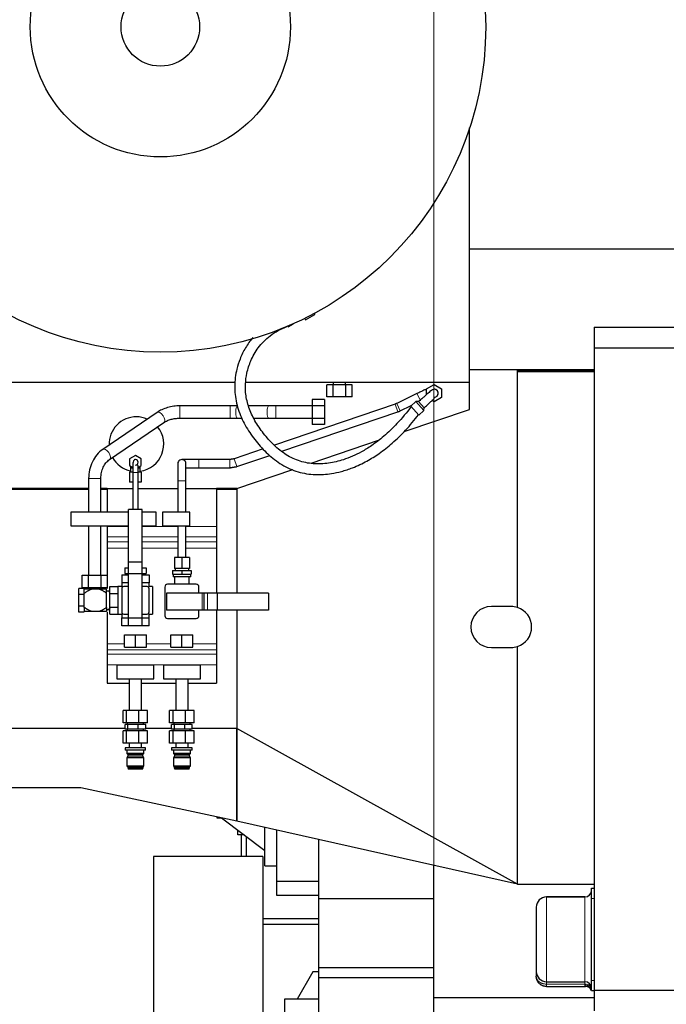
# Model space of a CAD drawing. Header units: inches. Extents: x 0 to 20790, y -12 to 14700.
# Tile 171 of 184: x 13838 to 14784, y 10665 to 12106. Entities that reach past the tile are written whole.
import ezdxf

# ---------------------------------------------------------------- set-up
doc = ezdxf.new("R2010")
doc.units = ezdxf.units.IN
doc.layers.add('1', color=7, linetype='Continuous', true_color=0xffffff)
doc.layers.add('254', color=7, linetype='Continuous', true_color=0xffffff)
doc.styles.add('latin_extended', font='simplex.shx')
doc.dimstyles.get("Standard").update_dxf_attribs({"dimtxt": 0.18, "dimasz": 0.18, "dimexe": 0.18, "dimexo": 0.0625, "dimgap": 0.09, "dimtad": 0, "dimtih": 1, "dimtoh": 1, "dimdec": 4, "dimzin": 0, "dimdsep": 46, "dimtxsty": 'Standard', "dimcen": 0.09, "dimadec": 0, "dimazin": 0, "dimtfac": 1, "dimtdec": 4, "dimtofl": 0, "dimtmove": 0, "dimatfit": 3, "dimfxl": 1, "dimtolj": 1, "dimtzin": 0, "dimarcsym": 0})

# ---------------------------------------------------------------- blocks, each defined once
blk = doc.blocks.new('_U16')
at = {"layer": '254', "color": 3, "linetype": 'Continuous', "lineweight": 13, "transparency": 16777216}
for p, q in [((14045.2, 12737.5), (14045.2, 12998.8)), ((14444.1, 9780.3), (14444.1, 12998.8)), ((14045.2, 12963.8), (13339.4, 12963.8)), ((14167.7, 12963.8), (14321.6, 12963.8))]:
    blk.add_line(p, q, dxfattribs=at)
at = {"layer": '254', "color": 3, "transparency": 16777216}
for points in [[(14167.7, 12984.2), (14167.7, 12943.3), (14045.2, 12963.8)], [(14321.6, 12943.3), (14321.6, 12984.2), (14444.1, 12963.8)]]:
    blk.add_solid(points, dxfattribs=at)
at = {"layer": 'Defpoints', "color": 0, "transparency": 16777216}
for p in [(14444.1, 12963.8), (14045.2, 12702.5), (14444.1, 9745.3)]:
    blk.add_point(p, dxfattribs=at)
at = {"layer": '254', "color": 2, "lineweight": 13, "transparency": 16777216, "insert": (13400.6, 13147.5), "char_height": 122.5, "attachment_point": 1, "style": 'latin_extended'}
blk.add_mtext('\\A1;399', dxfattribs=at)

msp = doc.modelspace()

# ---------------------------------------------------------------- linework, layer by layer
at = {"layer": '1', "color": 2, "linetype": 'Continuous', "lineweight": 25}
for p, q in [((14496.553, 11575.324), (14496.553, 11947.623)), ((14816.053, 11770.324), (14496.553, 11770.324)), ((14255.352, 11668.793), (14256.435, 11666.918)), ((14256.435, 11666.918), (14269.858, 11674.668)), ((14269.143, 11675.907), (14269.858, 11674.668)), ((14230.514, 11657.365), (14231.007, 11656.511)), ((14231.007, 11656.511), (14238.611, 11660.902)), ((14678.553, 11655.825), (14678.553, 11625.825)), ((14678.553, 11655.825), (15363.553, 11655.825)), ((14678.553, 11625.825), (15363.553, 11625.825)), ((14678.553, 11625.825), (14678.553, 10685.825)), ((14496.553, 11593.824), (14566.405, 11593.824)), ((14566.405, 11593.824), (14678.553, 11593.824)), ((14566.405, 11592.324), (14566.405, 11593.824)), ((14566.405, 11592.324), (14678.553, 11592.324)), ((14566.405, 11591.324), (14566.405, 11592.324)), ((14566.405, 11591.324), (14678.553, 11591.324)), ((14566.405, 11245.898), (14566.405, 11591.324)), ((14566.82, 11591.324), (14566.82, 11592.324)), ((14574.553, 11592.325), (14574.553, 11591.325)), ((14651.053, 11592.324), (14678.552, 11592.324)), ((14651.053, 11592.324), (14651.053, 11591.316)), ((13748.553, 11575.324), (14153.618, 11575.324)), ((14168.87, 11575.324), (14496.553, 11575.324)), ((14296.815, 11571.824), (14287.578, 11571.824)), ((14287.578, 11553.824), (14287.578, 11571.824)), ((14315.29, 11571.824), (14296.815, 11571.824)), ((14296.815, 11553.824), (14296.815, 11571.824)), ((14297.053, 11575.325), (14297.053, 11571.824)), ((14315.053, 11571.824), (14315.053, 11575.325)), ((14324.528, 11571.824), (14315.29, 11571.824)), ((14315.29, 11553.824), (14315.29, 11571.824)), ((14324.528, 11553.824), (14324.528, 11571.824)), ((14433.598, 11565.649), (14444.553, 11571.974)), ((14444.553, 11571.974), (14455.508, 11565.649)), ((14496.138, 11535.745), (14496.138, 11575.324)), ((14296.815, 11553.824), (14287.578, 11553.824)), ((14315.29, 11553.824), (14296.815, 11553.824)), ((14324.528, 11553.824), (14315.29, 11553.824)), ((14419.452, 11558.773), (14389.838, 11544.351)), ((14419.452, 11558.773), (14419.549, 11558.573)), ((14433.598, 11557.432), (14433.598, 11565.649)), ((14445.423, 11565.261), (14445.423, 11565.261)), ((14455.508, 11565.649), (14455.508, 11552.999)), ((14146.306, 11540.824), (14072.52, 11540.824)), ((14202.466, 11540.824), (14172.844, 11540.824)), ((14387.634, 11543.444), (14210.912, 11483.364)), ((14266.053, 11540.824), (14212.819, 11540.824)), ((14266.053, 11550.299), (14266.053, 11541.062)), ((14284.053, 11550.299), (14266.053, 11550.299)), ((14266.053, 11541.062), (14266.053, 11522.587)), ((14284.053, 11541.062), (14266.053, 11541.062)), ((14284.053, 11550.299), (14284.053, 11541.062)), ((14284.053, 11541.062), (14284.053, 11522.587)), ((14395.092, 11533.563), (14411.208, 11541.411)), ((14417.723, 11547.277), (14410.291, 11540.585)), ((14410.291, 11540.585), (14422.335, 11527.209)), ((14417.723, 11547.277), (14429.767, 11533.9)), ((14421.959, 11547.055), (14417.723, 11547.277)), ((14429.989, 11538.137), (14421.961, 11547.053)), ((14444.553, 11546.674), (14441.404, 11548.492)), ((14455.508, 11552.999), (14444.553, 11546.674)), ((14039.169, 11531.282), (13959.71, 11477.158)), ((14221.741, 11474.371), (14391.496, 11532.083)), ((14400.617, 11503.225), (14496.138, 11535.745)), ((14422.335, 11527.209), (14429.767, 11533.9)), ((14429.767, 11533.9), (14429.989, 11538.137)), ((13969.843, 11462.281), (14049.302, 11516.406)), ((14072.52, 11522.824), (14146.306, 11522.824)), ((14156.659, 11522.824), (14163.718, 11522.824)), ((14180.615, 11522.824), (14202.466, 11522.824)), ((14212.819, 11522.824), (14266.053, 11522.824)), ((14266.053, 11522.587), (14266.053, 11513.349)), ((14284.053, 11522.587), (14266.053, 11522.587)), ((14284.053, 11513.349), (14266.053, 11513.349)), ((14284.053, 11522.587), (14284.053, 11513.349)), ((14264.476, 11456.877), (14363.239, 11490.5)), ((14007.547, 11468.139), (13999.047, 11463.232)), ((14016.047, 11463.232), (14007.547, 11468.139)), ((14194.609, 11477.821), (14152, 11463.335)), ((14155.863, 11451.974), (14204.157, 11468.393)), ((13999.047, 11463.232), (13999.047, 11453.417)), ((13999.047, 11453.417), (14003.619, 11450.777)), ((14011.505, 11450.794), (14016.047, 11453.417)), ((14016.047, 11453.417), (14016.047, 11463.232)), ((14145.884, 11462.324), (14100.547, 11462.324)), ((14003.549, 11443.824), (13999.047, 11443.824)), ((13999.047, 11443.824), (13999.047, 11429.324)), ((14000.547, 11449.824), (14000.547, 11443.824)), ((14003.547, 11443.324), (14003.547, 11389.324)), ((14016.047, 11443.824), (14011.547, 11443.824)), ((14011.547, 11389.324), (14011.547, 11443.324)), ((14014.547, 11443.824), (14014.547, 11449.824)), ((14016.047, 11443.824), (14016.047, 11429.324)), ((14100.547, 11450.324), (14145.884, 11450.324)), ((14156.053, 11419.966), (14237.854, 11447.814)), ((13939.047, 11434.665), (13939.047, 11385.324)), ((13957.047, 11385.324), (13957.047, 11434.665)), ((14003.547, 11429.324), (13999.047, 11429.324)), ((14003.547, 11429.324), (14003.547, 11420.049)), ((14016.047, 11429.324), (14011.547, 11429.324)), ((14011.547, 11420.049), (14011.547, 11429.324)), ((14069.547, 11431.324), (14069.547, 11385.324)), ((14081.547, 11385.324), (14081.547, 11431.324)), ((13939.049, 11419.824), (13750.053, 11419.824)), ((13927.553, 11419.701), (13750.053, 11419.701)), ((13939.051, 11418.324), (13750.053, 11418.324)), ((13939.049, 11419.707), (13927.553, 11419.701)), ((13966.052, 11419.824), (13957.047, 11419.824)), ((13966.051, 11418.324), (13957.047, 11418.324)), ((13966.055, 11419.722), (13957.051, 11419.717)), ((13966.053, 11420.049), (13966.053, 11385.324)), ((13966.053, 11420.049), (14003.548, 11420.049)), ((14011.548, 11420.049), (14069.545, 11420.049)), ((14081.545, 11420.049), (14126.053, 11420.049)), ((14155.638, 11419.824), (14126.049, 11419.824)), ((14156.053, 11419.824), (14126.051, 11419.808)), ((14155.886, 11418.324), (14126.051, 11418.324)), ((14126.053, 11420.049), (14126.053, 11364.375)), ((14156.053, 11419.966), (14155.638, 11419.824)), ((14155.886, 11418.324), (14156.053, 11418.381)), ((14156.053, 11419.966), (14156.053, 11418.381)), ((14156.053, 11419.824), (14156.053, 11266.727)), ((14156.053, 11418.381), (14156.053, 11266.727)), ((13913.047, 11385.324), (13913.047, 11365.324)), ((13997.545, 11385.324), (13913.047, 11385.324)), ((14017.547, 11389.324), (13997.547, 11389.324)), ((13997.547, 11312.219), (13997.547, 11389.324)), ((14038.047, 11385.324), (14017.545, 11385.324)), ((14017.547, 11312.219), (14017.547, 11389.324)), ((14038.047, 11365.324), (14038.047, 11385.324)), ((14047.053, 11385.324), (14047.053, 11365.324)), ((14087.053, 11385.324), (14047.053, 11385.324)), ((14087.053, 11365.324), (14087.053, 11385.324)), ((13913.047, 11365.324), (13997.545, 11365.324)), ((13939.047, 11365.324), (13939.047, 11293.324)), ((13957.047, 11293.324), (13957.047, 11365.324)), ((13966.053, 11365.324), (13966.053, 11364.375)), ((13966.053, 11364.375), (13966.053, 11349.054)), ((14017.545, 11365.324), (14038.047, 11365.324)), ((14047.053, 11365.324), (14087.053, 11365.324)), ((14069.547, 11365.324), (14069.547, 11318.824)), ((14081.547, 11318.824), (14081.547, 11365.324)), ((14126.053, 11364.375), (14126.053, 11349.054)), ((13966.053, 11349.054), (13966.053, 11341.864)), ((13966.053, 11341.864), (13966.053, 11332.671)), ((14126.053, 11349.054), (14126.053, 11341.864)), ((14126.053, 11341.864), (14126.053, 11332.671)), ((13966.053, 11332.671), (13966.053, 11293.324)), ((14126.053, 11332.671), (14126.053, 11266.73)), ((13997.547, 11295.324), (13997.547, 11312.219)), ((14017.547, 11312.219), (13997.547, 11312.219)), ((14017.547, 11295.324), (14017.547, 11312.219)), ((14075.547, 11318.824), (14064.547, 11318.824)), ((14064.547, 11318.824), (14064.547, 11302.824)), ((14086.547, 11318.824), (14075.547, 11318.824)), ((14075.547, 11318.824), (14075.547, 11302.824)), ((14086.547, 11318.824), (14086.547, 11302.824)), ((13991.959, 11303.824), (13997.547, 11303.824)), ((13991.959, 11303.824), (13991.959, 11295.824)), ((13991.959, 11295.824), (13997.547, 11295.824)), ((13997.612, 11294.824), (13994.547, 11294.824)), ((13994.547, 11294.824), (13994.547, 11293.824)), ((13997.547, 11230.324), (13997.547, 11295.324)), ((14017.547, 11295.324), (13997.547, 11295.324)), ((14020.547, 11294.824), (14017.481, 11294.824)), ((14017.547, 11303.824), (14023.136, 11303.824)), ((14017.547, 11295.824), (14023.136, 11295.824)), ((14017.547, 11230.324), (14017.547, 11295.324)), ((14020.547, 11293.824), (14020.547, 11294.824)), ((14023.136, 11303.824), (14023.136, 11295.824)), ((14062.047, 11299.824), (14075.547, 11299.824)), ((14062.047, 11299.824), (14062.047, 11294.824)), ((14062.047, 11294.824), (14075.547, 11294.824)), ((14062.547, 11294.824), (14062.547, 11290.824)), ((14075.547, 11302.824), (14064.547, 11302.824)), ((14065.613, 11302.824), (14065.613, 11299.824)), ((14086.547, 11302.824), (14075.547, 11302.824)), ((14075.547, 11299.824), (14089.047, 11299.824)), ((14075.547, 11299.824), (14075.547, 11294.824)), ((14075.547, 11294.824), (14089.047, 11294.824)), ((14085.482, 11299.824), (14085.482, 11302.824)), ((14088.547, 11290.824), (14088.547, 11294.824)), ((14089.047, 11299.824), (14089.047, 11294.824)), ((13929.572, 11293.324), (13938.81, 11293.324)), ((13929.572, 11275.324), (13929.572, 11293.324)), ((13938.81, 11293.324), (13957.285, 11293.324)), ((13938.81, 11275.324), (13938.81, 11293.324)), ((13957.285, 11293.324), (13966.522, 11293.324)), ((13957.285, 11275.324), (13957.285, 11293.324)), ((13966.522, 11275.324), (13966.522, 11293.324)), ((13987.547, 11293.824), (13997.547, 11293.824)), ((13987.547, 11293.824), (13987.547, 11281.824)), ((13997.547, 11281.824), (13987.547, 11281.824)), ((13987.547, 11281.824), (13987.547, 11276.324)), ((14017.547, 11293.824), (14027.547, 11293.824)), ((14027.547, 11281.824), (14017.547, 11281.824)), ((14027.547, 11293.824), (14027.547, 11281.824)), ((14027.547, 11276.324), (14027.547, 11281.824)), ((14096.547, 11279.824), (14054.547, 11279.824)), ((14088.547, 11290.824), (14062.547, 11290.824)), ((14064.897, 11290.824), (14064.897, 11279.824)), ((14086.197, 11279.824), (14086.197, 11290.824)), ((13924.547, 11264.985), (13924.547, 11273.645)), ((13932.547, 11273.645), (13924.547, 11273.645)), ((13929.572, 11275.324), (13938.81, 11275.324)), ((13943.534, 11272.574), (13932.547, 11272.574)), ((13932.547, 11246.074), (13932.547, 11266.574)), ((13935.047, 11275.324), (13935.047, 11272.574)), ((13938.81, 11275.324), (13957.285, 11275.324)), ((13954.564, 11272.574), (13943.534, 11272.574)), ((13965.047, 11272.574), (13954.564, 11272.574)), ((13957.285, 11275.324), (13966.522, 11275.324)), ((13961.047, 11272.574), (13961.047, 11275.324)), ((13969.009, 11269.824), (13965.047, 11269.824)), ((13965.047, 11245.718), (13965.047, 11266.931)), ((13966.053, 11275.324), (13966.053, 11273.727)), ((13970.047, 11268.735), (13968.958, 11269.824)), ((13968.958, 11269.824), (13970.047, 11268.735)), ((13970.047, 11268.735), (13968.958, 11269.824)), ((13970.047, 11276.324), (13982.047, 11276.324)), ((13970.047, 11266.324), (13970.047, 11276.324)), ((13970.047, 11246.324), (13970.047, 11266.324)), ((13970.047, 11266.324), (13982.047, 11266.324)), ((13982.047, 11276.324), (13982.047, 11266.324)), ((13987.547, 11276.324), (13982.047, 11276.324)), ((13982.047, 11266.324), (13982.047, 11246.324)), ((13987.547, 11276.324), (13988.426, 11275.446)), ((13987.547, 11273.324), (13987.547, 11239.324)), ((13997.548, 11276.324), (13990.547, 11276.324)), ((14024.547, 11276.324), (14017.547, 11276.324)), ((14026.669, 11275.446), (14027.547, 11276.324)), ((14032.547, 11276.324), (14027.547, 11276.324)), ((14027.547, 11239.324), (14027.547, 11273.324)), ((14032.547, 11276.324), (14032.547, 11236.324)), ((14050.547, 11275.824), (14050.547, 11233.824)), ((14105.344, 11266.731), (14052.844, 11266.731)), ((14052.844, 11266.731), (14052.844, 11242.072)), ((14100.547, 11266.731), (14100.547, 11275.824)), ((14107.844, 11266.731), (14105.344, 11266.731)), ((14112.844, 11266.731), (14107.844, 11266.731)), ((14107.844, 11266.731), (14107.844, 11242.072)), ((14127.313, 11266.731), (14112.844, 11266.731)), ((14202.317, 11266.731), (14127.313, 11266.731)), ((14127.313, 11266.731), (14127.313, 11242.072)), ((14202.317, 11266.731), (14202.317, 11242.072)), ((13924.547, 11247.664), (13924.547, 11264.985)), ((13932.547, 11264.985), (13924.547, 11264.985)), ((13924.547, 11239.004), (13924.547, 11247.664)), ((13932.547, 11247.664), (13924.547, 11247.664)), ((13932.547, 11239.004), (13924.547, 11239.004)), ((13943.534, 11240.074), (13932.547, 11240.074)), ((13954.564, 11240.074), (13943.534, 11240.074)), ((13965.047, 11240.074), (13954.564, 11240.074)), ((13965.047, 11242.824), (13969.009, 11242.824)), ((13966.053, 11238.921), (13966.053, 11192.863)), ((13970.047, 11236.324), (13970.047, 11246.324)), ((13970.047, 11246.324), (13982.047, 11246.324)), ((13982.047, 11246.324), (13982.047, 11236.324)), ((13988.426, 11237.203), (13987.547, 11236.324)), ((14027.547, 11236.324), (14026.669, 11237.203)), ((14105.344, 11242.072), (14052.844, 11242.072)), ((14100.547, 11233.824), (14100.547, 11242.072)), ((14107.844, 11242.072), (14105.344, 11242.072)), ((14112.844, 11242.072), (14107.844, 11242.072)), ((14127.313, 11242.072), (14112.844, 11242.072)), ((14126.053, 11242.073), (14126.053, 11192.863)), ((14202.317, 11242.072), (14127.313, 11242.072)), ((14156.053, 11242.076), (14156.053, 11068.771)), ((14156.053, 11242.074), (14156.053, 11068.771)), ((14557.191, 11247.347), (14528.429, 11247.347)), ((13970.047, 11236.324), (13982.047, 11236.324)), ((13982.047, 11236.324), (13987.547, 11236.324)), ((13987.547, 11236.324), (13987.547, 11230.824)), ((13987.547, 11230.824), (13997.547, 11230.824)), ((13987.547, 11218.824), (13987.547, 11230.824)), ((13990.547, 11236.324), (13997.548, 11236.324)), ((14017.547, 11230.324), (13997.547, 11230.324)), ((13997.547, 11218.824), (13997.547, 11230.324)), ((14017.547, 11236.324), (14024.547, 11236.324)), ((14017.547, 11230.824), (14027.547, 11230.824)), ((14017.547, 11218.824), (14017.547, 11230.324)), ((14027.547, 11236.324), (14032.547, 11236.324)), ((14027.547, 11230.824), (14027.547, 11236.324)), ((14027.547, 11218.824), (14027.547, 11230.824)), ((14054.547, 11229.824), (14096.547, 11229.824)), ((13997.547, 11218.824), (13987.547, 11218.824)), ((14017.547, 11218.824), (13997.547, 11218.824)), ((14027.547, 11218.824), (14017.547, 11218.824)), ((13991.547, 11205.824), (14007.547, 11205.824)), ((13991.547, 11187.824), (13991.547, 11205.824)), ((14007.547, 11205.824), (14023.547, 11205.824)), ((14007.547, 11187.824), (14007.547, 11205.824)), ((14023.547, 11187.824), (14023.547, 11205.824)), ((14059.547, 11205.824), (14075.547, 11205.824)), ((14059.547, 11187.824), (14059.547, 11205.824)), ((14075.547, 11205.824), (14091.547, 11205.824)), ((14075.547, 11187.824), (14075.547, 11205.824)), ((14091.547, 11187.824), (14091.547, 11205.824)), ((13966.053, 11192.863), (13966.053, 11183.67)), ((13966.053, 11183.67), (13966.053, 11177.319)), ((13991.547, 11187.824), (14007.547, 11187.824)), ((14007.547, 11187.824), (14023.547, 11187.824)), ((14059.547, 11187.824), (14075.547, 11187.824)), ((14075.547, 11187.824), (14091.547, 11187.824)), ((14126.053, 11192.863), (14126.053, 11183.67)), ((14126.053, 11183.67), (14126.053, 11177.319)), ((14528.429, 11187.3), (14557.191, 11187.3)), ((14566.405, 10840.824), (14566.405, 11188.749)), ((13966.053, 11177.319), (13966.053, 11161.998)), ((14126.053, 11177.319), (14126.053, 11161.998)), ((13966.053, 11161.998), (13966.053, 11135.324)), ((13980.547, 11161.324), (13980.547, 11141.324)), ((14034.547, 11161.324), (13980.547, 11161.324)), ((14034.547, 11141.324), (14034.547, 11161.324)), ((14102.547, 11161.324), (14048.547, 11161.324)), ((14048.547, 11161.324), (14048.547, 11141.324)), ((14102.547, 11141.324), (14102.547, 11161.324)), ((14126.053, 11161.998), (14126.053, 11135.324)), ((13980.547, 11141.324), (14034.547, 11141.324)), ((13998.547, 11141.324), (13998.547, 11095.324)), ((14016.547, 11095.324), (14016.547, 11141.324)), ((14048.547, 11141.324), (14102.547, 11141.324)), ((14066.547, 11141.324), (14066.547, 11095.324)), ((14084.547, 11095.324), (14084.547, 11141.324)), ((13966.053, 11135.324), (13998.548, 11135.324)), ((14016.548, 11135.324), (14066.545, 11135.324)), ((14084.545, 11135.324), (14126.053, 11135.324)), ((13994.693, 11095.324), (13989.628, 11095.324)), ((13989.628, 11077.324), (13989.628, 11095.324)), ((14012.612, 11095.324), (13994.693, 11095.324)), ((13994.693, 11077.324), (13994.693, 11095.324)), ((14025.467, 11095.324), (14012.612, 11095.324)), ((14012.612, 11077.324), (14012.612, 11095.324)), ((14025.467, 11077.324), (14025.467, 11095.324)), ((14062.693, 11095.324), (14057.628, 11095.324)), ((14057.628, 11077.324), (14057.628, 11095.324)), ((14080.612, 11095.324), (14062.693, 11095.324)), ((14062.693, 11077.324), (14062.693, 11095.324)), ((14093.467, 11095.324), (14080.612, 11095.324)), ((14080.612, 11077.324), (14080.612, 11095.324)), ((14093.467, 11077.324), (14093.467, 11095.324)), ((13992.421, 11068.771), (13702.053, 11068.771)), ((13994.693, 11077.324), (13989.628, 11077.324)), ((13994.693, 11065.324), (13989.628, 11065.324)), ((13989.628, 11047.324), (13989.628, 11065.324)), ((13996.701, 11074.824), (13992.428, 11074.824)), ((13992.428, 11067.824), (13992.428, 11074.824)), ((13996.701, 11067.824), (13992.428, 11067.824)), ((14012.612, 11077.324), (13994.693, 11077.324)), ((14012.612, 11065.324), (13994.693, 11065.324)), ((13994.693, 11047.324), (13994.693, 11065.324)), ((13995.547, 11077.324), (13995.547, 11074.824)), ((13995.547, 11067.824), (13995.547, 11065.324)), ((14011.821, 11074.824), (13996.701, 11074.824)), ((13996.701, 11067.824), (13996.701, 11074.824)), ((14011.821, 11067.824), (13996.701, 11067.824)), ((14022.667, 11074.824), (14011.821, 11074.824)), ((14011.821, 11067.824), (14011.821, 11074.824)), ((14022.667, 11067.824), (14011.821, 11067.824)), ((14025.467, 11077.324), (14012.612, 11077.324)), ((14025.467, 11065.324), (14012.612, 11065.324)), ((14012.612, 11047.324), (14012.612, 11065.324)), ((14019.547, 11074.824), (14019.547, 11077.324)), ((14019.547, 11065.324), (14019.547, 11067.824)), ((14060.422, 11068.771), (14022.662, 11068.771)), ((14022.667, 11067.824), (14022.667, 11074.824)), ((14025.467, 11047.324), (14025.467, 11065.324)), ((14062.693, 11077.324), (14057.628, 11077.324)), ((14062.693, 11065.324), (14057.628, 11065.324)), ((14057.628, 11047.324), (14057.628, 11065.324)), ((14064.701, 11074.824), (14060.428, 11074.824)), ((14060.428, 11067.824), (14060.428, 11074.824)), ((14064.701, 11067.824), (14060.428, 11067.824)), ((14080.612, 11077.324), (14062.693, 11077.324)), ((14080.612, 11065.324), (14062.693, 11065.324)), ((14062.693, 11047.324), (14062.693, 11065.324)), ((14063.547, 11077.324), (14063.547, 11074.824)), ((14063.547, 11067.824), (14063.547, 11065.324)), ((14079.821, 11074.824), (14064.701, 11074.824)), ((14064.701, 11067.824), (14064.701, 11074.824)), ((14079.821, 11067.824), (14064.701, 11067.824)), ((14090.667, 11074.824), (14079.821, 11074.824)), ((14079.821, 11067.824), (14079.821, 11074.824)), ((14090.667, 11067.824), (14079.821, 11067.824)), ((14093.467, 11077.324), (14080.612, 11077.324)), ((14080.612, 11047.324), (14080.612, 11065.324)), ((14093.467, 11065.324), (14080.612, 11065.324)), ((14087.547, 11074.824), (14087.547, 11077.324)), ((14087.547, 11065.324), (14087.547, 11067.824)), ((14156.053, 11068.771), (14090.663, 11068.771)), ((14090.667, 11067.824), (14090.667, 11074.824)), ((14093.467, 11047.324), (14093.467, 11065.324)), ((14156.053, 10933.164), (14156.053, 11068.771)), ((14566.405, 10840.824), (14156.053, 11068.771)), ((14156.053, 11068.771), (14156.053, 10933.164)), ((13994.693, 11047.324), (13989.628, 11047.324)), ((14022.547, 11040.524), (13992.547, 11040.524)), ((13992.547, 11040.524), (13992.547, 11037.024)), ((14022.547, 11037.024), (13992.547, 11037.024)), ((14012.612, 11047.324), (13994.693, 11047.324)), ((13995.047, 11037.024), (13995.047, 11032.024)), ((13998.547, 11047.324), (13998.547, 11040.524)), ((14025.467, 11047.324), (14012.612, 11047.324)), ((14016.547, 11040.524), (14016.547, 11047.324)), ((14020.047, 11032.024), (14020.047, 11037.024)), ((14022.547, 11037.024), (14022.547, 11040.524)), ((14062.693, 11047.324), (14057.628, 11047.324)), ((14090.547, 11040.524), (14060.547, 11040.524)), ((14060.547, 11040.524), (14060.547, 11037.024)), ((14090.547, 11037.024), (14060.547, 11037.024)), ((14080.612, 11047.324), (14062.693, 11047.324)), ((14063.047, 11037.024), (14063.047, 11032.024)), ((14066.547, 11047.324), (14066.547, 11040.524)), ((14093.467, 11047.324), (14080.612, 11047.324)), ((14084.547, 11040.524), (14084.547, 11047.324)), ((14088.047, 11032.024), (14088.047, 11037.024)), ((14090.547, 11037.024), (14090.547, 11040.524)), ((14020.047, 11032.024), (13995.047, 11032.024)), ((13995.047, 11032.024), (13996.547, 11030.524)), ((13996.547, 11028.524), (13995.047, 11025.724)), ((14020.047, 11025.724), (13995.047, 11025.724)), ((13995.047, 11025.724), (13995.047, 11013.824)), ((14018.547, 11030.524), (13996.547, 11030.524)), ((13996.547, 11030.524), (13996.547, 11028.524)), ((14018.547, 11028.524), (13996.547, 11028.524)), ((14018.547, 11030.524), (14020.047, 11032.024)), ((14018.547, 11028.524), (14018.547, 11030.524)), ((14020.047, 11025.724), (14018.547, 11028.524)), ((14020.047, 11013.824), (14020.047, 11025.724)), ((14088.047, 11032.024), (14063.047, 11032.024)), ((14063.047, 11032.024), (14064.547, 11030.524)), ((14064.547, 11028.524), (14063.047, 11025.724)), ((14088.047, 11025.724), (14063.047, 11025.724)), ((14063.047, 11025.724), (14063.047, 11013.824)), ((14086.547, 11030.524), (14064.547, 11030.524)), ((14064.547, 11030.524), (14064.547, 11028.524)), ((14086.547, 11028.524), (14064.547, 11028.524)), ((14086.547, 11030.524), (14088.047, 11032.024)), ((14086.547, 11028.524), (14086.547, 11030.524)), ((14088.047, 11025.724), (14086.547, 11028.524)), ((14088.047, 11013.824), (14088.047, 11025.724)), ((14020.047, 11013.824), (13995.047, 11013.824)), ((13995.047, 11013.824), (13996.247, 11013.324)), ((14018.847, 11013.324), (13996.247, 11013.324)), ((13996.247, 11013.324), (13996.247, 11011.324)), ((14018.847, 11011.324), (13996.247, 11011.324)), ((13996.247, 11011.324), (13997.047, 11009.324)), ((14018.047, 11009.324), (13997.047, 11009.324)), ((14018.047, 11009.324), (14018.847, 11011.324)), ((14018.847, 11013.324), (14020.047, 11013.824)), ((14018.847, 11011.324), (14018.847, 11013.324)), ((14088.047, 11013.824), (14063.047, 11013.824)), ((14063.047, 11013.824), (14064.247, 11013.324)), ((14086.847, 11013.324), (14064.247, 11013.324)), ((14064.247, 11013.324), (14064.247, 11011.324)), ((14064.247, 11011.324), (14065.047, 11009.324)), ((14086.847, 11011.324), (14064.247, 11011.324)), ((14086.047, 11009.324), (14065.047, 11009.324)), ((14086.047, 11009.324), (14086.847, 11011.324)), ((14086.847, 11013.324), (14088.047, 11013.824)), ((14086.847, 11011.324), (14086.847, 11013.324)), ((13927.553, 10982.201), (13702.053, 10982.201)), ((14156.053, 10933.164), (13927.553, 10982.201)), ((14126.529, 10939.5), (14126.529, 10938.011)), ((14126.529, 10938.011), (14133.467, 10938.011)), ((14133.704, 10937.96), (14197.053, 10890.224)), ((14566.405, 10840.824), (14156.053, 10933.164)), ((14157.59, 10913.011), (14157.59, 10919.961)), ((14197.053, 10867.824), (14197.053, 10923.94)), ((14214.053, 10920.118), (14214.053, 10845.324)), ((14166.09, 10913.011), (14157.59, 10913.011)), ((14162.09, 10913.011), (14162.09, 10881.323)), ((14166.09, 10913.011), (14166.09, 10913.556)), ((14166.813, 10913.011), (14166.09, 10913.011)), ((14170.09, 10881.323), (14170.09, 10910.54)), ((14276.053, 10819.882), (14276.053, 10906.161)), ((14194.053, 10881.324), (14034.053, 10881.324)), ((14034.053, 10881.324), (14034.053, 9782.299)), ((14194.053, 10881.324), (14194.053, 9815.813)), ((14197.053, 10867.824), (14214.053, 10867.824)), ((14444.053, 10719.333), (14444.053, 10868.366)), ((14214.053, 10845.324), (14214.053, 10824.824)), ((14214.053, 10845.324), (14276.053, 10845.324)), ((14566.405, 10840.824), (14678.553, 10840.824)), ((14675.053, 10820.324), (14675.053, 10835.324)), ((14675.053, 10835.324), (14678.553, 10835.324)), ((14214.053, 10824.824), (14276.058, 10824.824)), ((14276.053, 10719.324), (14276.053, 10819.882)), ((14276.053, 10819.882), (14444.053, 10819.882)), ((14444.053, 10719.324), (14444.053, 10819.882)), ((14609.053, 10822.324), (14665.053, 10822.324)), ((14665.053, 10822.324), (14609.053, 10822.324)), ((14675.053, 10700.324), (14675.053, 10820.324)), ((14594.053, 10807.324), (14594.053, 10713.324)), ((14276.055, 10790.324), (14194.055, 10790.324)), ((14194.055, 10782.324), (14276.055, 10782.324)), ((14276.053, 10704.324), (14276.053, 10719.324)), ((14276.053, 10719.324), (14444.053, 10719.324)), ((14444.053, 10704.324), (14444.053, 10719.324)), ((14267.147, 10712.824), (14244.053, 10672.824)), ((14276.051, 10712.824), (14267.147, 10712.824)), ((14276.053, 10650.324), (14276.053, 10704.324)), ((14276.053, 10704.324), (14444.053, 10704.324)), ((14444.053, 10650.324), (14444.053, 10704.324)), ((14594.053, 10713.324), (14594.053, 10706.324)), ((14609.053, 10698.324), (14665.053, 10698.324)), ((14609.053, 10698.324), (14665.053, 10698.324)), ((14609.053, 10691.324), (14665.888, 10691.324)), ((14675.053, 10685.324), (14675.053, 10700.324)), ((14444.053, 10675.354), (14678.565, 10675.354)), ((14675.053, 10685.324), (14678.553, 10685.324)), ((14678.553, 10685.825), (15363.553, 10685.825)), ((14678.553, 10685.825), (14678.553, 10655.825)), ((14276.052, 10672.824), (14225.553, 10672.824)), ((14225.553, 10672.824), (14225.553, 10495.326))]:
    msp.add_line(p, q, dxfattribs=at)
at = {"layer": '1', "color": 110, "linetype": 'Continuous', "lineweight": 13}
for p, q in [((14419.549, 11558.573), (14424.706, 11547.985)), ((14072.52, 11540.824), (14072.52, 11522.826)), ((14146.306, 11540.824), (14146.306, 11522.825)), ((14212.819, 11522.824), (14212.819, 11540.824)), ((14387.634, 11543.444), (14391.496, 11532.083)), ((14389.838, 11544.351), (14395.092, 11533.563)), ((13959.71, 11477.158), (13959.671, 11477.131)), ((14100.547, 11462.324), (14100.547, 11456.324)), ((14100.547, 11456.324), (14100.547, 11450.324)), ((14145.884, 11462.324), (14145.884, 11456.324)), ((14145.884, 11456.324), (14145.884, 11450.324)), ((14152, 11463.335), (14155.863, 11451.974)), ((14003.521, 11449.824), (14000.548, 11449.824)), ((14011.547, 11443.324), (14003.547, 11443.324)), ((14014.547, 11449.824), (14011.594, 11449.824)), ((13948.047, 11434.665), (13939.047, 11434.665)), ((13957.047, 11434.665), (13948.047, 11434.665)), ((14069.547, 11431.324), (14081.547, 11431.324)), ((13966.053, 11364.375), (13997.548, 11364.375)), ((14017.548, 11364.375), (14069.545, 11364.375)), ((14081.545, 11364.375), (14126.053, 11364.375)), ((13966.053, 11349.054), (13997.548, 11349.054)), ((13966.053, 11341.864), (13997.548, 11341.864)), ((14017.548, 11349.054), (14069.545, 11349.054)), ((14017.548, 11341.864), (14069.545, 11341.864)), ((14081.545, 11349.054), (14126.053, 11349.054)), ((14081.545, 11341.864), (14126.053, 11341.864)), ((13966.053, 11332.671), (13997.548, 11332.671)), ((14017.548, 11332.671), (14069.545, 11332.671)), ((14081.545, 11332.671), (14126.053, 11332.671)), ((14105.344, 11266.731), (14105.344, 11242.072)), ((14112.844, 11266.731), (14112.844, 11242.072)), ((13966.053, 11192.863), (13991.548, 11192.863)), ((13966.053, 11183.67), (14126.053, 11183.67)), ((14023.548, 11192.863), (14059.545, 11192.863)), ((14091.545, 11192.863), (14126.053, 11192.863)), ((13966.053, 11177.319), (14126.053, 11177.319)), ((13966.053, 11161.998), (14126.053, 11161.998)), ((14609.053, 10822.324), (14609.053, 10698.324)), ((14665.053, 10822.324), (14665.053, 10698.324)), ((14675.053, 10820.324), (14678.553, 10820.324)), ((14609.053, 10698.324), (14609.053, 10694.824)), ((14609.053, 10691.324), (14609.053, 10694.824)), ((14609.053, 10694.824), (14665.053, 10694.824)), ((14665.053, 10694.824), (14665.053, 10698.324)), ((14665.053, 10693.324), (14665.053, 10694.824)), ((14675.053, 10700.324), (14678.553, 10700.324))]:
    msp.add_line(p, q, dxfattribs=at)
at = {"layer": '1', "color": 2, "linetype": 'Continuous', "lineweight": 25}
for radius in [476, 190.308, 57.5]:
    msp.add_circle((14044.053, 12095.324), radius, dxfattribs=at)
for centre, radius, start, end in [((14444.553, 11559.324), 6, 261.66375, 81.658125), ((14444.553, 11559.324), 6, 275.74875, 82.51875), ((14009.053, 11484.824), 40, 90, 181.850625), ((14009.053, 11484.824), 40, 66.9375, 90), ((14009.053, 11484.824), 40, 277.891875, 39.195), ((14009.053, 11484.824), 40, 209.32875, 257.72625), ((14007.547, 11458.324), 4, 0, 90.095625), ((14007.547, 11458.324), 4, 270, 90), ((14075.547, 11456.324), 6, 0.0225, 180.028125), ((14054.547, 11275.824), 4, 90, 180), ((14096.547, 11275.824), 4, 0, 90), ((13990.547, 11273.324), 3, 90, 180), ((14024.547, 11273.324), 3, 0, 90), ((13990.547, 11239.324), 3, 180, 270), ((14024.547, 11239.324), 3, 270, 0), ((14528.429, 11217.324), 30.024, 90, 270), ((14557.191, 11217.324), 30.024, 72.126819, 90), ((14557.191, 11217.324), 30.024, 287.873181, 72.126819), ((14054.547, 11233.824), 4, 180, 270), ((14096.547, 11233.824), 4, 270, 0), ((14557.191, 11217.324), 30.024, 270, 287.873181), ((14609.053, 10807.324), 15, 90, 180), ((14665.053, 10832.324), 10, 270, 0), ((14609.053, 10713.324), 15, 180, 270), ((14665.053, 10688.324), 10, 0, 90), ((14665.888, 10681.324), 10, 23.578178, 90)]:
    msp.add_arc(centre, radius, start, end, dxfattribs=at)
at = {"layer": '1', "color": 110, "linetype": 'Continuous', "lineweight": 13}
for centre, major_axis, ratio, start_param, end_param in [((14156.659, 11531.824), (0, 9), 0.25881905, 0.00009817, 3.14149448), ((14202.466, 11531.824), (0, 9), 0.25881905, 0.00373064, 3.14198535), ((14044.235, 11523.844), (-5.067, 7.438), 0.51769623, 3.14166813, 6.28316261), ((13964.777, 11469.72), (-5.067, 7.438), 0.51769623, 3.15227103, 6.28318531), ((14665.053, 10688.324), (10, 0), 0.65, 0, 1.57079633), ((14665.053, 10685.324), (10, 0), 0.8, 0, 1.57079633)]:
    msp.add_ellipse(centre, major_axis=major_axis, ratio=ratio, start_param=start_param, end_param=end_param, dxfattribs=at)
at = {"layer": '1', "color": 2, "linetype": 'Continuous', "lineweight": 25}
for points, knots in [([(14410.96, 11539.842), (14404.546, 11531.043), (14391.949, 11515.899), (14372.351, 11497.034), (14354.71, 11483.426), (14339.251, 11473.86), (14325.298, 11466.973), (14309.424, 11460.904), (14290.202, 11456.324), (14267.762, 11455.272), (14245.543, 11459.744), (14225.362, 11470.234), (14207.966, 11485.058), (14193.065, 11502.354), (14180.848, 11520.901), (14173.58, 11537.279), (14170.11, 11550.521), (14168.531, 11561.329), (14168.264, 11574.222), (14170.418, 11589.951), (14176.245, 11608.004), (14187.097, 11627.166), (14204.875, 11645.253), (14220.224, 11653.637), (14229.29, 11656.972)], [0, 0, 0, 0, 0.07233704, 0.13174088, 0.18120759, 0.22090674, 0.25298139, 0.28501259, 0.33427716, 0.38434155, 0.43395876, 0.48381771, 0.53456554, 0.58592287, 0.63636236, 0.68337699, 0.70560682, 0.72807344, 0.75643465, 0.79162097, 0.83367232, 0.88240025, 0.93760143, 1, 1, 1, 1]), ([(14179.27, 11640.732), (14175.308, 11636.086), (14168.204, 11626.089), (14160.618, 11610.42), (14155.944, 11595.628), (14152.71, 11578.284), (14152.457, 11557.167), (14158.146, 11532.441), (14169.198, 11509.544), (14183.749, 11488.755), (14200.935, 11469.929), (14221.312, 11454.061), (14245.02, 11443.332), (14270.06, 11439.437), (14291.518, 11440.916), (14309.778, 11444.832), (14327.336, 11450.633), (14345.945, 11459.451), (14365.318, 11471.644), (14384.358, 11486.74), (14403.728, 11505.614), (14415.81, 11520.099), (14421.666, 11527.952)], [0, 0, 0, 0, 0.04067283, 0.0814938, 0.11571351, 0.14394497, 0.19911464, 0.25547052, 0.31236368, 0.36871527, 0.42515706, 0.48236765, 0.54008981, 0.59689302, 0.64971401, 0.6827995, 0.72139844, 0.77292112, 0.81987355, 0.87394899, 0.93487297, 1, 1, 1, 1]), ([(14433.652, 11565.601), (14433.485, 11565.526), (14432.224, 11564.954), (14429.428, 11563.626), (14424.705, 11561.331), (14421.286, 11559.669), (14419.452, 11558.773)], [0, 0, 0, 0, 0.04659565, 0.34397672, 0.662202, 1, 1, 1, 1]), ([(14445.343, 11565.272), (14444.407, 11565.281), (14442.074, 11564.568), (14437.327, 11560.756), (14431.699, 11555.813), (14426.349, 11551.005), (14423.468, 11548.414), (14421.96, 11547.054)], [0, 0, 0, 0, 0.22344402, 0.4631947, 0.7199861, 0.8568377, 1, 1, 1, 1]), ([(14072.52, 11540.823), (14069.489, 11540.806), (14063.446, 11540.38), (14054.525, 11538.505), (14046.213, 11535.462), (14041.375, 11532.763), (14039.131, 11531.256)], [0, 0, 0, 0, 0.24483098, 0.49734179, 0.75142251, 1, 1, 1, 1]), ([(14429.989, 11538.137), (14431.501, 11539.497), (14434.32, 11542.039), (14438.221, 11545.56), (14441.332, 11548.405), (14443.572, 11550.54), (14444.931, 11551.989), (14445.275, 11552.614), (14445.246, 11552.832), (14445.24, 11552.857)], [0, 0, 0, 0, 0.19309318, 0.37509091, 0.54548909, 0.70373601, 0.84929788, 0.98186784, 1, 1, 1, 1]), ([(14049.34, 11516.432), (14050.855, 11517.473), (14054.081, 11519.28), (14059.697, 11521.324), (14065.914, 11522.561), (14070.248, 11522.833), (14072.52, 11522.825)], [0, 0, 0, 0, 0.252069, 0.49634339, 0.74277379, 1, 1, 1, 1]), ([(13959.672, 11477.132), (13956.546, 11474.928), (13950.887, 11469.718), (13944.218, 11459.318), (13940.047, 11447.269), (13939.096, 11438.919), (13939.047, 11434.665)], [0, 0, 0, 0, 0.24848944, 0.50307315, 0.75585395, 1, 1, 1, 1]), ([(13957.047, 11434.665), (13957.037, 11437.699), (13957.609, 11443.349), (13960.187, 11451.245), (13964.361, 11457.771), (13967.873, 11460.962), (13969.881, 11462.308)], [0, 0, 0, 0, 0.25866961, 0.50435341, 0.74749766, 1, 1, 1, 1]), ([(14007.547, 11462.324), (14007.147, 11462.303), (14006.313, 11462.165), (14004.966, 11461.151), (14004.224, 11459.103), (14003.806, 11455.867), (14003.629, 11452.446), (14003.558, 11448.144), (14003.542, 11445.015), (14003.547, 11443.324)], [0, 0, 0, 0, 0.05994076, 0.14081484, 0.3622561, 0.49864312, 0.65061694, 0.81788288, 1, 1, 1, 1]), ([(14011.547, 11443.324), (14011.55, 11444.553), (14011.547, 11446.824), (14011.54, 11449.933), (14011.487, 11452.314), (14011.314, 11453.874), (14011.043, 11454.406), (14010.83, 11454.529), (14010.826, 11454.531)], [0, 0, 0, 0, 0.22861771, 0.44338393, 0.64318573, 0.82756964, 0.99682366, 1, 1, 1, 1]), ([(14069.547, 11456.324), (14069.547, 11456.28), (14069.547, 11455.049), (14069.547, 11449.473), (14069.547, 11441.072), (14069.547, 11434.758), (14069.547, 11431.324)], [0, 0, 0, 0, 0.24998857, 0.5, 0.75001143, 1, 1, 1, 1]), ([(14100.547, 11462.324), (14097.114, 11462.324), (14090.799, 11462.324), (14082.399, 11462.324), (14076.822, 11462.324), (14075.591, 11462.324), (14075.547, 11462.324)], [0, 0, 0, 0, 0.24998857, 0.5, 0.75001143, 1, 1, 1, 1]), ([(14081.547, 11431.324), (14081.547, 11434.758), (14081.547, 11441.072), (14081.547, 11449.473), (14081.547, 11455.049), (14081.547, 11456.28), (14081.547, 11456.324)], [0, 0, 0, 0, 0.24998857, 0.5, 0.75001143, 1, 1, 1, 1]), ([(14081.277, 11450.324), (14081.779, 11450.324), (14084.528, 11450.324), (14090.799, 11450.324), (14097.114, 11450.324), (14100.547, 11450.324)], [0, 0, 0, 0, 0.10706811, 0.55355446, 1, 1, 1, 1]), ([(13932.547, 11266.574), (13932.547, 11266.887), (13932.547, 11267.194), (13932.547, 11267.8), (13932.547, 11268.098), (13932.547, 11268.681), (13932.547, 11268.966), (13932.547, 11269.383), (13932.547, 11269.521), (13932.547, 11269.791), (13932.547, 11269.924), (13932.547, 11270.317), (13932.547, 11270.568), (13932.547, 11271.047), (13932.547, 11271.275), (13932.547, 11271.702), (13932.547, 11272.1), (13932.547, 11272.43), (13932.547, 11272.574)], [0, 0, 0, 0, 0.125, 0.125, 0.25, 0.25, 0.375, 0.375, 0.4375, 0.4375, 0.5, 0.5, 0.625, 0.625, 0.75, 0.75, 0.875, 1, 1, 1, 1]), ([(13943.534, 11272.574), (13943.284, 11272.494), (13942.909, 11272.366), (13942.475, 11272.206), (13942.289, 11272.135), (13942.166, 11272.087), (13942.104, 11272.063), (13941.549, 11271.843), (13941.065, 11271.634), (13940.111, 11271.193), (13939.641, 11270.962), (13938.713, 11270.48), (13938.255, 11270.229), (13937.348, 11269.713), (13936.899, 11269.447), (13936.01, 11268.903), (13935.57, 11268.624), (13934.696, 11268.055), (13934.262, 11267.765), (13933.4, 11267.176), (13932.973, 11266.877), (13932.547, 11266.574)], [0, 0, 0, 0, 0.0625, 0.09375, 0.109375, 0.109375, 0.125, 0.125, 0.25, 0.25, 0.375, 0.375, 0.5, 0.5, 0.625, 0.625, 0.75, 0.75, 0.875, 0.875, 1, 1, 1, 1]), ([(13965.047, 11266.931), (13964.64, 11267.216), (13964.231, 11267.498), (13963.406, 11268.053), (13962.99, 11268.326), (13962.152, 11268.862), (13961.729, 11269.126), (13960.875, 11269.64), (13960.443, 11269.891), (13959.571, 11270.379), (13959.131, 11270.615), (13958.243, 11271.068), (13957.795, 11271.285), (13956.89, 11271.696), (13956.433, 11271.891), (13955.507, 11272.253), (13955.039, 11272.422), (13954.564, 11272.574)], [0, 0, 0, 0, 0.125, 0.125, 0.25, 0.25, 0.375, 0.375, 0.5, 0.5, 0.625, 0.625, 0.75, 0.75, 0.875, 0.875, 1, 1, 1, 1]), ([(13965.047, 11266.931), (13965.047, 11267.21), (13965.047, 11267.485), (13965.047, 11268.029), (13965.047, 11268.297), (13965.047, 11268.825), (13965.047, 11269.084), (13965.047, 11269.592), (13965.047, 11269.841), (13965.047, 11270.205), (13965.047, 11270.324), (13965.047, 11270.56), (13965.047, 11270.676), (13965.047, 11271.017), (13965.047, 11271.237), (13965.047, 11271.656), (13965.047, 11271.856), (13965.047, 11272.233), (13965.047, 11272.411), (13965.047, 11272.574)], [0, 0, 0, 0, 0.125, 0.125, 0.25, 0.25, 0.375, 0.375, 0.5, 0.5, 0.5625, 0.5625, 0.625, 0.625, 0.75, 0.75, 0.875, 0.875, 1, 1, 1, 1]), ([(13968.956, 11269.824), (13968.955, 11269.824), (13968.951, 11269.819), (13968.954, 11269.792), (13968.965, 11269.739), (13968.97, 11269.718), (13968.979, 11269.681), (13968.982, 11269.668), (13968.989, 11269.639), (13968.993, 11269.625), (13969.015, 11269.546), (13969.037, 11269.47), (13969.094, 11269.292), (13969.128, 11269.19), (13969.21, 11268.961), (13969.257, 11268.834), (13969.341, 11268.625), (13969.371, 11268.553), (13969.419, 11268.439), (13969.435, 11268.4), (13969.461, 11268.341), (13969.47, 11268.321), (13969.487, 11268.281), (13969.568, 11268.098), (13969.659, 11267.903), (13969.839, 11267.539), (13969.939, 11267.347), (13970.047, 11267.147)], [0, 0, 0, 0, 0.03416636, 0.15489557, 0.15489557, 0.21526017, 0.21526017, 0.24544247, 0.24544247, 0.27562477, 0.27562477, 0.39635398, 0.39635398, 0.51708318, 0.51708318, 0.63781239, 0.63781239, 0.69817699, 0.69817699, 0.72835929, 0.72835929, 0.74345044, 0.74345044, 0.75854159, 0.8792708, 0.8792708, 1, 1, 1, 1]), ([(13932.547, 11246.074), (13932.547, 11245.762), (13932.547, 11245.454), (13932.547, 11244.848), (13932.547, 11244.551), (13932.547, 11243.968), (13932.547, 11243.682), (13932.547, 11243.265), (13932.547, 11243.128), (13932.547, 11242.858), (13932.547, 11242.725), (13932.547, 11242.332), (13932.547, 11242.08), (13932.547, 11241.601), (13932.547, 11241.373), (13932.547, 11240.947), (13932.547, 11240.549), (13932.547, 11240.219), (13932.547, 11240.074)], [0, 0, 0, 0, 0.125, 0.125, 0.25, 0.25, 0.375, 0.375, 0.4375, 0.4375, 0.5, 0.5, 0.625, 0.625, 0.75, 0.75, 0.875, 1, 1, 1, 1]), ([(13943.534, 11240.074), (13943.284, 11240.155), (13942.909, 11240.283), (13942.475, 11240.443), (13942.289, 11240.514), (13942.166, 11240.562), (13942.104, 11240.586), (13941.549, 11240.806), (13941.065, 11241.015), (13940.111, 11241.455), (13939.641, 11241.687), (13938.713, 11242.169), (13938.255, 11242.419), (13937.348, 11242.935), (13936.899, 11243.201), (13936.01, 11243.746), (13935.57, 11244.025), (13934.696, 11244.593), (13934.262, 11244.883), (13933.4, 11245.472), (13932.973, 11245.771), (13932.547, 11246.074)], [0, 0, 0, 0, 0.0625, 0.09375, 0.109375, 0.109375, 0.125, 0.125, 0.25, 0.25, 0.375, 0.375, 0.5, 0.5, 0.625, 0.625, 0.75, 0.75, 0.875, 0.875, 1, 1, 1, 1]), ([(13965.047, 11245.718), (13964.64, 11245.432), (13964.231, 11245.151), (13963.406, 11244.596), (13962.99, 11244.322), (13962.152, 11243.786), (13961.729, 11243.523), (13960.875, 11243.009), (13960.443, 11242.758), (13959.571, 11242.27), (13959.131, 11242.034), (13958.243, 11241.581), (13957.795, 11241.364), (13956.89, 11240.952), (13956.433, 11240.758), (13955.507, 11240.395), (13955.039, 11240.227), (13954.564, 11240.074)], [0, 0, 0, 0, 0.125, 0.125, 0.25, 0.25, 0.375, 0.375, 0.5, 0.5, 0.625, 0.625, 0.75, 0.75, 0.875, 0.875, 1, 1, 1, 1]), ([(13965.047, 11245.718), (13965.047, 11245.439), (13965.047, 11245.163), (13965.047, 11244.619), (13965.047, 11244.351), (13965.047, 11243.824), (13965.047, 11243.565), (13965.047, 11243.057), (13965.047, 11242.808), (13965.047, 11242.444), (13965.047, 11242.324), (13965.047, 11242.089), (13965.047, 11241.973), (13965.047, 11241.631), (13965.047, 11241.412), (13965.047, 11240.992), (13965.047, 11240.792), (13965.047, 11240.415), (13965.047, 11240.238), (13965.047, 11240.074)], [0, 0, 0, 0, 0.125, 0.125, 0.25, 0.25, 0.375, 0.375, 0.5, 0.5, 0.5625, 0.5625, 0.625, 0.625, 0.75, 0.75, 0.875, 0.875, 1, 1, 1, 1]), ([(13968.956, 11242.824), (13968.955, 11242.824), (13968.951, 11242.829), (13968.954, 11242.857), (13968.965, 11242.91), (13968.97, 11242.931), (13968.979, 11242.968), (13968.982, 11242.981), (13968.989, 11243.009), (13968.993, 11243.024), (13969.015, 11243.103), (13969.037, 11243.179), (13969.094, 11243.357), (13969.128, 11243.459), (13969.21, 11243.687), (13969.257, 11243.814), (13969.341, 11244.023), (13969.371, 11244.096), (13969.419, 11244.21), (13969.435, 11244.248), (13969.461, 11244.308), (13969.47, 11244.328), (13969.487, 11244.368), (13969.568, 11244.55), (13969.659, 11244.745), (13969.839, 11245.11), (13969.939, 11245.301), (13970.047, 11245.501)], [0, 0, 0, 0, 0.03416636, 0.15489557, 0.15489557, 0.21526017, 0.21526017, 0.24544247, 0.24544247, 0.27562477, 0.27562477, 0.39635398, 0.39635398, 0.51708318, 0.51708318, 0.63781239, 0.63781239, 0.69817699, 0.69817699, 0.72835929, 0.72835929, 0.74345044, 0.74345044, 0.75854159, 0.8792708, 0.8792708, 1, 1, 1, 1]), ([(13970.047, 11245.161), (13969.944, 11244.972), (13969.851, 11244.793), (13969.722, 11244.537), (13969.661, 11244.413), (13969.604, 11244.294), (13969.567, 11244.216), (13969.548, 11244.178), (13969.461, 11243.991), (13969.338, 11243.715), (13969.243, 11243.49), (13969.16, 11243.291), (13969.124, 11243.203), (13969.079, 11243.092), (13969.065, 11243.058), (13969.046, 11243.012), (13969.04, 11242.998), (13969.034, 11242.984), (13969.034, 11242.983), (13969.034, 11242.983)], [0, 0, 0, 0, 0.17373176, 0.17373176, 0.26059764, 0.30403058, 0.30403058, 0.34746352, 0.34746352, 0.52119527, 0.69492703, 0.69492703, 0.86865879, 0.86865879, 0.95552467, 0.95552467, 0.99895761, 0.99895761, 1, 1, 1, 1]), ([(14609.053, 10691.324), (14608.555, 10691.324), (14608.062, 10691.349), (14607.083, 10691.446), (14606.597, 10691.519), (14605.633, 10691.711), (14605.155, 10691.831), (14604.622, 10691.994), (14604.562, 10692.012), (14604.444, 10692.05), (14604.385, 10692.069), (14604.208, 10692.128), (14603.857, 10692.249), (14603.512, 10692.383), (14602.831, 10692.667), (14602.388, 10692.877), (14601.524, 10693.341), (14601.103, 10693.595), (14600.591, 10693.939), (14600.489, 10694.009), (14600.337, 10694.116), (14600.287, 10694.152), (14600.187, 10694.225), (14599.938, 10694.408), (14599.696, 10694.598), (14599.127, 10695.067), (14598.404, 10695.726), (14597.748, 10696.453), (14597.282, 10697.023), (14597.131, 10697.217), (14596.838, 10697.615), (14596.697, 10697.817), (14596.289, 10698.429), (14596.039, 10698.849), (14595.582, 10699.708), (14595.374, 10700.149), (14595.095, 10700.825), (14595.007, 10701.053), (14594.884, 10701.4), (14594.824, 10701.574), (14594.767, 10701.749), (14594.73, 10701.867), (14594.712, 10701.926), (14594.552, 10702.456), (14594.433, 10702.931), (14594.244, 10703.888), (14594.173, 10704.371), (14594.101, 10705.099), (14594.083, 10705.343), (14594.065, 10705.71), (14594.058, 10705.894), (14594.054, 10706.109), (14594.053, 10706.217), (14594.053, 10706.263), (14594.053, 10706.286), (14594.053, 10706.294), (14594.053, 10706.309), (14594.053, 10706.317), (14594.053, 10706.324)], [0, 0, 0, 0, 0.0625, 0.0625, 0.125, 0.125, 0.1875, 0.1875, 0.1953125, 0.1953125, 0.203125, 0.203125, 0.21875, 0.25, 0.25, 0.3125, 0.3125, 0.375, 0.375, 0.390625, 0.390625, 0.3984375, 0.3984375, 0.40625, 0.4375, 0.4375, 0.5, 0.5625, 0.5625, 0.59375, 0.59375, 0.625, 0.625, 0.6875, 0.6875, 0.75, 0.75, 0.78125, 0.78125, 0.796875, 0.8046875, 0.8046875, 0.8125, 0.8125, 0.875, 0.875, 0.9375, 0.9375, 0.96875, 0.96875, 0.984375, 0.9921875, 0.99609375, 0.99804687, 0.99804687, 0.99902344, 0.99902344, 1, 1, 1, 1])]:
    msp.add_open_spline(points, degree=3, knots=knots, dxfattribs=at)
for points, degree in [([(14156.659, 11540.824), (14146.306, 11540.824)], 1), ([(14212.819, 11540.824), (14202.466, 11540.824)], 1), ([(14389.838, 11544.351), (14387.634, 11543.444)], 1), ([(14391.496, 11532.083), (14395.092, 11533.563)], 1), ([(14146.306, 11522.824), (14156.659, 11522.824)], 1), ([(14202.466, 11522.824), (14212.819, 11522.824)], 1), ([(14152, 11463.335), (14145.884, 11462.324)], 1), ([(14000.547, 11452.579), (14000.547, 11451.712), (14000.547, 11450.801), (14000.547, 11449.824)], 3), ([(14014.547, 11449.824), (14014.547, 11450.801), (14014.547, 11451.712), (14014.547, 11452.579)], 3), ([(14145.884, 11450.324), (14155.863, 11451.974)], 1)]:
    msp.add_open_spline(points, degree=degree, dxfattribs=at)
at = {"layer": '1', "color": 110, "linetype": 'Continuous', "lineweight": 13}
for points, knots in [([(14609.053, 10694.824), (14608.556, 10694.824), (14608.063, 10694.842), (14607.086, 10694.91), (14606.601, 10694.962), (14605.638, 10695.098), (14605.16, 10695.183), (14604.628, 10695.299), (14604.568, 10695.312), (14604.45, 10695.339), (14604.391, 10695.353), (14604.215, 10695.395), (14603.864, 10695.482), (14603.519, 10695.578), (14602.838, 10695.781), (14602.395, 10695.933), (14601.53, 10696.269), (14601.109, 10696.453), (14600.596, 10696.705), (14600.495, 10696.756), (14600.343, 10696.835), (14600.292, 10696.861), (14600.192, 10696.915), (14599.943, 10697.05), (14599.701, 10697.19), (14599.132, 10697.536), (14598.769, 10697.781), (14598.079, 10698.299), (14597.75, 10698.572), (14597.284, 10699.004), (14597.132, 10699.151), (14596.912, 10699.378), (14596.84, 10699.454), (14596.698, 10699.608), (14596.629, 10699.685), (14596.289, 10700.076), (14596.039, 10700.398), (14595.581, 10701.063), (14595.374, 10701.406), (14595.094, 10701.935), (14595.006, 10702.113), (14594.883, 10702.386), (14594.823, 10702.523), (14594.766, 10702.661), (14594.729, 10702.754), (14594.711, 10702.8), (14594.551, 10703.219), (14594.433, 10703.597), (14594.243, 10704.36), (14594.172, 10704.746), (14594.101, 10705.333), (14594.083, 10705.53), (14594.065, 10705.826), (14594.058, 10705.975), (14594.054, 10706.15), (14594.053, 10706.237), (14594.053, 10706.275), (14594.053, 10706.293), (14594.053, 10706.3), (14594.053, 10706.312), (14594.053, 10706.318), (14594.053, 10706.324)], [0, 0, 0, 0, 0.0625, 0.0625, 0.125, 0.125, 0.1875, 0.1875, 0.1953125, 0.1953125, 0.203125, 0.203125, 0.21875, 0.25, 0.25, 0.3125, 0.3125, 0.375, 0.375, 0.390625, 0.390625, 0.3984375, 0.3984375, 0.40625, 0.4375, 0.4375, 0.5, 0.5, 0.5625, 0.5625, 0.59375, 0.59375, 0.609375, 0.609375, 0.625, 0.625, 0.6875, 0.6875, 0.75, 0.75, 0.78125, 0.78125, 0.796875, 0.8046875, 0.8046875, 0.8125, 0.8125, 0.875, 0.875, 0.9375, 0.9375, 0.96875, 0.96875, 0.984375, 0.9921875, 0.99609375, 0.99804687, 0.99804687, 0.99902344, 0.99902344, 1, 1, 1, 1]), ([(14665.888, 10691.324), (14665.887, 10691.325), (14665.885, 10691.328), (14665.878, 10691.335), (14665.875, 10691.339), (14665.868, 10691.347), (14665.863, 10691.352), (14665.84, 10691.38), (14665.812, 10691.413), (14665.742, 10691.5), (14665.7, 10691.553), (14665.608, 10691.68), (14665.557, 10691.754), (14665.478, 10691.88), (14665.452, 10691.925), (14665.412, 10691.996), (14665.399, 10692.02), (14665.372, 10692.07), (14665.359, 10692.095), (14665.295, 10692.226), (14665.245, 10692.34), (14665.159, 10692.587), (14665.122, 10692.72), (14665.082, 10692.935), (14665.072, 10693.009), (14665.057, 10693.162), (14665.053, 10693.242), (14665.053, 10693.324)], [0, 0, 0, 0, 0.0571527, 0.0571527, 0.08858094, 0.08858094, 0.12000919, 0.12000919, 0.24572216, 0.24572216, 0.37143513, 0.37143513, 0.49714811, 0.49714811, 0.56000459, 0.56000459, 0.59143284, 0.59143284, 0.62286108, 0.62286108, 0.74857405, 0.74857405, 0.87428703, 0.87428703, 0.93714351, 0.93714351, 1, 1, 1, 1])]:
    msp.add_open_spline(points, degree=3, knots=knots, dxfattribs=at)

# ---------------------------------------------------------------- dimensions: what is measured, and where the dimension line sits
at = {"layer": '254', "color": 2, "linetype": 'Continuous', "lineweight": 13}
dim = msp.add_linear_dim(base=(14444.053, 12963.762), p1=(14045.184, 12702.517), p2=(14444.053, 9745.324), dimstyle='Standard', override={"dimscale": 35, "dimtxt": 3.5, "dimasz": 3.5, "dimexe": 1, "dimexo": 1, "dimgap": 1.75, "dimtad": 1, "dimtih": 1, "dimtoh": 0, "dimdec": 0, "dimlfac": 1, "dimzin": 8, "dimdsep": 46, "dimlunit": 2, "dimtxsty": 'latin_extended', "dimsah": 1, "dimse1": 0, "dimse2": 0, "dimsd1": 0, "dimsd2": 0, "dimclrd": 3, "dimclre": 3, "dimclrt": 2, "dimtol": 0, "dimtm": -0.1, "dimtfac": 0.714286, "dimtdec": 3, "dimtofl": 1, "dimtmove": 0, "dimtzin": 8, "dimlwd": 13, "dimlwe": 13}, dxfattribs=at)
dim.commit()
dim.dimension.update_dxf_attribs({"geometry": '_U16', "text_midpoint": (13555.184, 12963.762), "dimtype": 160})

doc.saveas('drawing.dxf')
